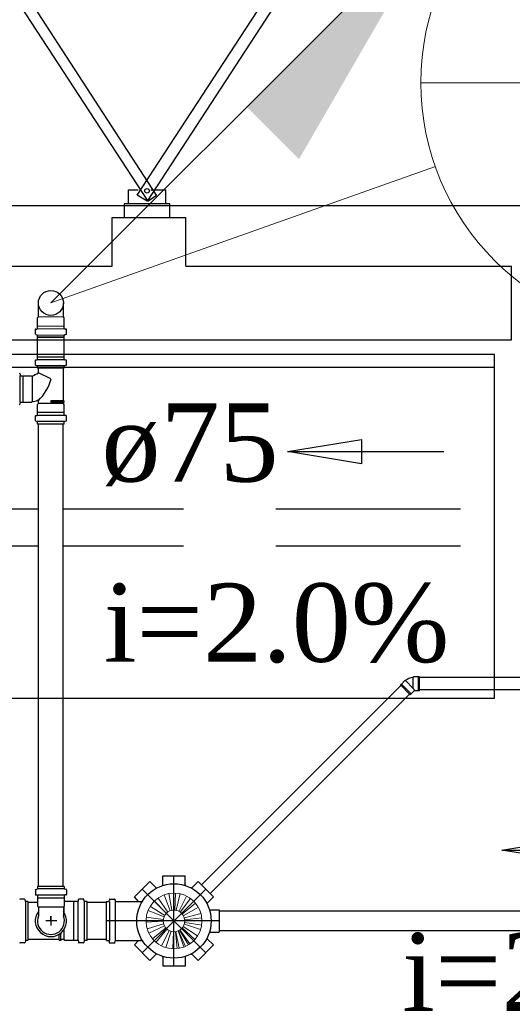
# Model space of a CAD drawing. Header units: millimetres. Extents: x 335 to 739279, y -1 to 84.
# Tile 18 of 244: x 354.74 to 356.08, y 29.16 to 31.83. Entities that reach past the tile are written whole.
import ezdxf

# ---------------------------------------------------------------- set-up
doc = ezdxf.new("R2010")
doc.units = ezdxf.units.MM
doc.header["$MEASUREMENT"] = 0
doc.linetypes.add('DASHDOT', pattern=[25.4, 12.7, -6.35, 0, -6.35])
doc.linetypes.add('Dashed', pattern=[0.75, 0.5, -0.25])
for name, color, linetype, lineweight in [('CV-Colunas', 7, 'Continuous', 20), ('CV-Indicação coluna', 5, 'Continuous', 20), ('CV-Seção tubo', 1, 'Continuous', 30), ('Nível 1', 7, 'Continuous', 5), ('Simbolos', 1, 'Continuous', 30), ('SIMBOLOS INT', 8, 'Continuous', 5), ('Simbolos_int', 1, 'Continuous', 30), ('TQ-Sentido tubo', 7, 'Continuous', 20), ('TQ-Seção tubo', 1, 'Continuous', 30), ('TQ-Textos tubo', 7, 'Continuous', 20)]:
    doc.layers.add(name, color=color, linetype=linetype, lineweight=lineweight)
doc.styles.add('TimesNewRoman', font='times.ttf')
doc.dimstyles.get("Standard").update_dxf_attribs({"dimtxt": 0.18, "dimasz": 0.18, "dimexe": 0.18, "dimexo": 0.0625, "dimgap": 0.09, "dimtad": 0, "dimtih": 1, "dimtoh": 1, "dimdec": 4, "dimzin": 0, "dimdsep": 46, "dimtxsty": 'Standard', "dimcen": 0.09, "dimadec": 0, "dimazin": 0, "dimtfac": 1, "dimtdec": 4, "dimtofl": 0, "dimtmove": 0, "dimatfit": 3, "dimfxl": 0, "dimtolj": 1, "dimtzin": 0, "dimarcsym": 0})

msp = doc.modelspace()

# ---------------------------------------------------------------- hatches: boundary and pattern name
at = {"layer": 'CV-Colunas', "linetype": 'Continuous'}
msp.add_hatch(color=256, dxfattribs=at).paths.add_polyline_path([(355.3568, 31.5917), (355.4982, 31.4503), (355.8872, 32.1221), (355.3568, 31.5917)])

# ---------------------------------------------------------------- linework, layer by layer
at = {"color": 7}
for p, q in [((355.1488, 31.3299), (355.0248, 31.3299)), ((355.0248, 31.3299), (355.0248, 31.2929)), ((355.1488, 31.2929), (355.1488, 31.3299)), ((354.9928, 31.1609), (354.9928, 31.2929)), ((354.9928, 31.2929), (355.1918, 31.2929)), ((355.0248, 31.2929), (355.1488, 31.2929)), ((355.1918, 31.1609), (355.1918, 31.2929)), ((352.5398, 31.1609), (354.9928, 31.1609)), ((355.1918, 31.1609), (355.7238, 31.1609)), ((355.7238, 31.1609), (356.0738, 31.1609)), ((356.0738, 30.9619), (356.0738, 31.1609)), ((352.5398, 30.9619), (355.7238, 30.9619)), ((355.7238, 30.9619), (356.0738, 30.9619)), ((356.0278, 30.9219), (352.5788, 30.9219)), ((356.0278, 29.9919), (356.0278, 30.9219)), ((356.0278, 29.9919), (356.0278, 30.9219)), ((356.0278, 30.8869), (352.6118, 30.8869)), ((352.5788, 29.9919), (356.0278, 29.9919))]:
    msp.add_line(p, q, dxfattribs=at)
at = {"color": 7, "linetype": 'Continuous'}
msp.add_lwpolyline([(354.5688, 32.1889), (354.5428, 32.1719), (355.0888, 31.3369), (355.1128, 31.3529), (354.5688, 32.1889)], close=True, dxfattribs=at)
at = {"color": 7}
msp.add_lwpolyline([(355.6058, 32.1889), (355.6318, 32.1719), (355.0868, 31.3369), (355.0598, 31.3529), (355.6058, 32.1889)], close=True, dxfattribs=at)
msp.add_lwpolyline([(355.0968, 31.3679), (355.1368, 31.3679), (355.1368, 31.3299), (355.0368, 31.3299), (355.0368, 31.3679), (355.0628, 31.3679)], dxfattribs=at)
at = {"color": 3}
msp.add_lwpolyline([(365.3852, 27.2475), (348.9989, 27.2475), (348.9989, 31.3252), (365.3852, 31.3252)], close=True, dxfattribs=at)
at = {"color": 7}
msp.add_circle((355.0868, 31.3649), 0.00614, dxfattribs=at)
at = {"layer": 'CV-Colunas', "linetype": 'Continuous'}
msp.add_line((354.8265, 31.0614), (355.8872, 32.1221), dxfattribs=at)
at = {"layer": 'CV-Indicação coluna'}
for p, q in [((355.8283, 31.6575), (357.1883, 31.6575)), ((354.8265, 31.0614), (355.8674, 31.4303))]:
    msp.add_line(p, q, dxfattribs=at)
msp.add_circle((356.5083, 31.6575), 0.68, dxfattribs=at)
at = {"layer": 'CV-Seção tubo'}
for p, q in [((354.7932, 30.9676), (354.7932, 30.9684)), ((354.8598, 30.9676), (354.8598, 30.9684)), ((354.7932, 29.4819), (354.7932, 30.7336)), ((354.8598, 29.4819), (354.8598, 30.7336))]:
    msp.add_line(p, q, dxfattribs=at)
at = {"layer": 'Nível 1'}
for p, q in [((355.1428, 29.4129), (355.1168, 29.4509)), ((355.1498, 29.4159), (355.1328, 29.4599)), ((355.1538, 29.4179), (355.1458, 29.4629)), ((355.1618, 29.4179), (355.1638, 29.4639)), ((355.1658, 29.4179), (355.1768, 29.4629)), ((355.1728, 29.4149), (355.1938, 29.4559)), ((355.1768, 29.4129), (355.2048, 29.4499)), ((355.1348, 29.4039), (355.0958, 29.4279)), ((355.1388, 29.4099), (355.1068, 29.4429)), ((355.1828, 29.4079), (355.2178, 29.4369)), ((355.1848, 29.4029), (355.2258, 29.4259)), ((355.1308, 29.3929), (355.0848, 29.3989)), ((355.1328, 29.3999), (355.0898, 29.4169)), ((355.1878, 29.3969), (355.2328, 29.4089)), ((355.1888, 29.3919), (355.2348, 29.3969)), ((355.1308, 29.3879), (355.0838, 29.3859)), ((355.1318, 29.3809), (355.0868, 29.3679)), ((355.1338, 29.3759), (355.0918, 29.3559)), ((355.1378, 29.3699), (355.1018, 29.3409)), ((355.1408, 29.3669), (355.1108, 29.3309)), ((355.1758, 29.3649), (355.2028, 29.3269)), ((355.1808, 29.3679), (355.2128, 29.3359)), ((355.1818, 29.3699), (355.2158, 29.3389)), ((355.1848, 29.3739), (355.2238, 29.3489)), ((355.1878, 29.3799), (355.2318, 29.3659)), ((355.1888, 29.3849), (355.2348, 29.3779)), ((355.1468, 29.3629), (355.1258, 29.3209)), ((355.1518, 29.3609), (355.1378, 29.3169)), ((355.1588, 29.3599), (355.1568, 29.3139)), ((355.1638, 29.3599), (355.1688, 29.3139)), ((355.1648, 29.3599), (355.1738, 29.3149)), ((355.1708, 29.3619), (355.1868, 29.3189)), ((355.1718, 29.3619), (355.1908, 29.3199)), ((355.1748, 29.3639), (355.1988, 29.3239))]:
    msp.add_line(p, q, dxfattribs=at)
for radius in [0.0756, 0.0293]:
    msp.add_circle((355.1598, 29.3889), radius, dxfattribs=at)
at = {"layer": 'Simbolos', "color": 1}
for p, q in [((354.7925, 31.0234), (354.7925, 31.0614)), ((354.8605, 31.0234), (354.8605, 31.0614)), ((354.7905, 31.0214), (354.7925, 31.0234)), ((354.7905, 30.9984), (354.7905, 31.0214)), ((354.8625, 31.0214), (354.8605, 31.0234)), ((354.8625, 30.9984), (354.8625, 31.0214)), ((354.7855, 30.9904), (354.7885, 30.9904)), ((354.7905, 30.9924), (354.7905, 30.9984)), ((354.8625, 30.9924), (354.8625, 30.9984)), ((354.8675, 30.9904), (354.8645, 30.9904)), ((354.7845, 30.9774), (354.7845, 30.9894)), ((354.7855, 30.9764), (354.7895, 30.9754)), ((354.7905, 30.9684), (354.7905, 30.9734)), ((354.8625, 30.9684), (354.7905, 30.9684)), ((354.8625, 30.9684), (354.8625, 30.9734)), ((354.8675, 30.9764), (354.8635, 30.9754)), ((354.8685, 30.9774), (354.8685, 30.9894))]:
    msp.add_line(p, q, dxfattribs=at)
at = {"layer": 'Simbolos'}
for p, q in [((354.7905, 30.9156), (354.7905, 30.9676)), ((354.8625, 30.9156), (354.8625, 30.9676)), ((354.7905, 30.9146), (354.7905, 30.9156)), ((354.7905, 30.9086), (354.7905, 30.9146)), ((354.8625, 30.9146), (354.8625, 30.9156)), ((354.8625, 30.9086), (354.8625, 30.9146)), ((354.7845, 30.8936), (354.7845, 30.9056)), ((354.7855, 30.9066), (354.7885, 30.9076)), ((354.7855, 30.8926), (354.7895, 30.8916)), ((354.7905, 30.8846), (354.7905, 30.8906)), ((354.8625, 30.8846), (354.7905, 30.8846)), ((354.7925, 30.8726), (354.7925, 30.8846)), ((354.8605, 30.7966), (354.8605, 30.8846)), ((354.8625, 30.8846), (354.8625, 30.8906)), ((354.8675, 30.8926), (354.8635, 30.8916)), ((354.8675, 30.9066), (354.8645, 30.9076)), ((354.8685, 30.8936), (354.8685, 30.9056)), ((354.7435, 30.8696), (354.7435, 30.8666)), ((354.7445, 30.8646), (354.7505, 30.8646)), ((354.7505, 30.8646), (354.7515, 30.8646)), ((354.7515, 30.8646), (354.7735, 30.8646)), ((354.7735, 30.8646), (354.7745, 30.8636)), ((354.8265, 30.8556), (354.7925, 30.8726)), ((354.7435, 30.7876), (354.7435, 30.7906)), ((354.7445, 30.7926), (354.7505, 30.7926)), ((354.7505, 30.7926), (354.7515, 30.7926)), ((354.7515, 30.7926), (354.7735, 30.7926)), ((354.7735, 30.7926), (354.7755, 30.7946)), ((354.7905, 30.7866), (354.7925, 30.7896)), ((354.7905, 30.7646), (354.7905, 30.7866)), ((354.7925, 30.7896), (354.7925, 30.7966)), ((354.8605, 30.7966), (354.8625, 30.7966)), ((354.8605, 30.7896), (354.8605, 30.7926)), ((354.8605, 30.7926), (354.8625, 30.7926)), ((354.8625, 30.7866), (354.8605, 30.7896)), ((354.8625, 30.7926), (354.8625, 30.7966)), ((354.8625, 30.7646), (354.8625, 30.7866)), ((354.7845, 30.7436), (354.7845, 30.7546)), ((354.7855, 30.7566), (354.7885, 30.7566)), ((354.7905, 30.7576), (354.7905, 30.7646)), ((354.8625, 30.7576), (354.8625, 30.7646)), ((354.8675, 30.7566), (354.8645, 30.7566)), ((354.8685, 30.7436), (354.8685, 30.7546)), ((354.7855, 30.7416), (354.7895, 30.7406)), ((354.7905, 30.7336), (354.7905, 30.7396)), ((354.8625, 30.7336), (354.7905, 30.7336)), ((354.8625, 30.7336), (354.8625, 30.7396)), ((354.8675, 30.7416), (354.8635, 30.7406)), ((355.7758, 30.0299), (355.7848, 30.0399)), ((355.7848, 30.0399), (355.7868, 30.0399)), ((355.8088, 30.0499), (355.8078, 30.0479)), ((355.8208, 30.0499), (355.8088, 30.0499)), ((355.8218, 30.0499), (355.8208, 30.0499)), ((355.8248, 30.0499), (355.8218, 30.0499)), ((355.8248, 30.0119), (355.8248, 30.0499)), ((355.7728, 30.0279), (355.7748, 30.0299)), ((355.7988, 30.0009), (355.7728, 30.0279)), ((355.7748, 30.0299), (355.7758, 30.0299)), ((355.8018, 30.0039), (355.8098, 30.0119)), ((355.8208, 30.0119), (355.8098, 30.0119)), ((355.8218, 30.0119), (355.8208, 30.0119)), ((355.8248, 30.0119), (355.8218, 30.0119)), ((355.7988, 30.0009), (355.8018, 30.0039)), ((355.1298, 29.5109), (355.1898, 29.5109)), ((355.1298, 29.5109), (355.1898, 29.5109)), ((355.1298, 29.4869), (355.1298, 29.5109)), ((355.1298, 29.4869), (355.1298, 29.5109)), ((355.1898, 29.4869), (355.1898, 29.5109)), ((355.1898, 29.4869), (355.1898, 29.5109)), ((354.7845, 29.4729), (354.7845, 29.4609)), ((354.7855, 29.4739), (354.7895, 29.4749)), ((354.8625, 29.4819), (354.7905, 29.4819)), ((354.7905, 29.4819), (354.7905, 29.4769)), ((354.8625, 29.4819), (354.8625, 29.4769)), ((354.8675, 29.4739), (354.8635, 29.4749)), ((354.8685, 29.4729), (354.8685, 29.4609)), ((355.0528, 29.4539), (355.0948, 29.4959)), ((355.1118, 29.4789), (355.0948, 29.4959)), ((355.2078, 29.4789), (355.2248, 29.4959)), ((355.2078, 29.4789), (355.2248, 29.4959)), ((355.2248, 29.4959), (355.2668, 29.4539)), ((355.2248, 29.4959), (355.2668, 29.4539)), ((354.7545, 29.4479), (354.7435, 29.4479)), ((354.7575, 29.4429), (354.7565, 29.4469)), ((354.7855, 29.4599), (354.7885, 29.4599)), ((354.7905, 29.4579), (354.7905, 29.4519)), ((354.7905, 29.4519), (354.7905, 29.4289)), ((354.8625, 29.4579), (354.8625, 29.4519)), ((354.8625, 29.4519), (354.8625, 29.4289)), ((354.8675, 29.4599), (354.8645, 29.4599)), ((354.9015, 29.4429), (354.9015, 29.4469)), ((354.9145, 29.4479), (354.9025, 29.4479)), ((354.9165, 29.4429), (354.9155, 29.4469)), ((354.9848, 29.4469), (354.9848, 29.4439)), ((354.9858, 29.4479), (354.9988, 29.4479)), ((354.9998, 29.4469), (355.0008, 29.4439)), ((355.0638, 29.4419), (355.0528, 29.4539)), ((355.2498, 29.4369), (355.2668, 29.4539)), ((355.2498, 29.4369), (355.2668, 29.4539)), ((354.7645, 29.4419), (354.7585, 29.4419)), ((354.7645, 29.4419), (354.7645, 29.3359)), ((354.7905, 29.4389), (354.7645, 29.4389)), ((354.7905, 29.4289), (354.7925, 29.4269)), ((354.7925, 29.4269), (354.7925, 29.4029)), ((354.8625, 29.4289), (354.8605, 29.4269)), ((354.8605, 29.4269), (354.8605, 29.4029)), ((354.8645, 29.4419), (354.8625, 29.4399)), ((354.8885, 29.4419), (354.8645, 29.4419)), ((354.8995, 29.4419), (354.8885, 29.4419)), ((354.9245, 29.4419), (354.9185, 29.4419)), ((354.9245, 29.3359), (354.9245, 29.4419)), ((354.9768, 29.3359), (354.9768, 29.4419)), ((354.9768, 29.4419), (354.9828, 29.4419)), ((355.0018, 29.4419), (355.0738, 29.4419)), ((355.2578, 29.4189), (355.2818, 29.4189)), ((355.2578, 29.4189), (355.2818, 29.4189)), ((355.2818, 29.4189), (355.2818, 29.3589)), ((355.2818, 29.4189), (355.2818, 29.3589)), ((354.8485, 29.3389), (354.7645, 29.3389)), ((354.8625, 29.3389), (354.8535, 29.3389)), ((354.8645, 29.3359), (354.8625, 29.3389)), ((355.2498, 29.3409), (355.2668, 29.3239)), ((355.2498, 29.3409), (355.2668, 29.3239)), ((355.2578, 29.3589), (355.2818, 29.3589)), ((355.2578, 29.3589), (355.2818, 29.3589)), ((354.7545, 29.3299), (354.7435, 29.3299)), ((354.7575, 29.3349), (354.7565, 29.3309)), ((354.7645, 29.3359), (354.7585, 29.3359)), ((354.8485, 29.3379), (354.8495, 29.3359)), ((354.8535, 29.3359), (354.8495, 29.3359)), ((354.8535, 29.3379), (354.8535, 29.3359)), ((354.8885, 29.3359), (354.8645, 29.3359)), ((354.8995, 29.3359), (354.8885, 29.3359)), ((354.9015, 29.3349), (354.9015, 29.3309)), ((354.9145, 29.3299), (354.9025, 29.3299)), ((354.9165, 29.3349), (354.9155, 29.3309)), ((354.9245, 29.3359), (354.9185, 29.3359)), ((354.9768, 29.3359), (354.9828, 29.3359)), ((354.9848, 29.3309), (354.9848, 29.3339)), ((354.9858, 29.3299), (354.9988, 29.3299)), ((354.9998, 29.3309), (355.0008, 29.3339)), ((355.0018, 29.3359), (355.0738, 29.3359)), ((355.0638, 29.3359), (355.0528, 29.3239)), ((355.0948, 29.2819), (355.0528, 29.3239)), ((355.2668, 29.3239), (355.2248, 29.2819)), ((355.2668, 29.3239), (355.2248, 29.2819)), ((355.1118, 29.2989), (355.0948, 29.2819)), ((355.1298, 29.2909), (355.1298, 29.2669)), ((355.1898, 29.2909), (355.1898, 29.2669)), ((355.2078, 29.2989), (355.2248, 29.2819)), ((355.2078, 29.2989), (355.2248, 29.2819)), ((355.1898, 29.2669), (355.1298, 29.2669))]:
    msp.add_line(p, q, dxfattribs=at)
at = {"layer": 'Simbolos', "color": 1}
msp.add_circle((354.8265, 31.0614), 0.0338, dxfattribs=at)
at = {"layer": 'Simbolos'}
msp.add_circle((355.1598, 29.3889), 0.1007, dxfattribs=at)
at = {"layer": 'Simbolos', "color": 1}
for centre, start, end in [((354.7855, 30.9894), 95, 180), ((354.7885, 30.9924), 275, 0), ((354.8645, 30.9924), 180, 265), ((354.8675, 30.9894), 0, 85), ((354.7855, 30.9774), 180, 255), ((354.7885, 30.9734), 0, 75), ((354.8645, 30.9734), 105, 180), ((354.8675, 30.9774), 285, 0)]:
    msp.add_arc(centre, 0.00133, start, end, dxfattribs=at)
at = {"layer": 'Simbolos'}
for centre, radius, start, end in [((354.7855, 30.9056), 0.00133, 95, 180), ((354.7855, 30.8936), 0.00133, 180, 255), ((354.7885, 30.9086), 0.00133, 275, 0), ((354.7885, 30.8906), 0.00133, 0, 75), ((354.8645, 30.9086), 0.00133, 180, 265), ((354.8645, 30.8906), 0.00133, 105, 180), ((354.8675, 30.9056), 0.00133, 0, 85), ((354.8675, 30.8936), 0.00133, 285, 0), ((354.7415, 30.8696), 0.00133, 5, 90), ((354.7445, 30.8666), 0.00133, 185, 270), ((354.7505, 30.9366), 0.0769, 288.479, 303.299), ((354.7085, 30.8856), 0.1221, 313.631, 345.884), ((354.7415, 30.7876), 0.00133, 270, 355), ((354.7445, 30.7906), 0.00133, 90, 175), ((354.7505, 30.9366), 0.1445, 279.92, 286.278), ((354.7915, 30.7966), 0.00133, 0, 106.278), ((354.7855, 30.7546), 0.00133, 95, 180), ((354.7885, 30.7576), 0.00133, 275, 0), ((354.8645, 30.7576), 0.00133, 180, 265), ((354.8675, 30.7546), 0.00133, 0, 85), ((354.7855, 30.7436), 0.00133, 180, 255), ((354.7885, 30.7396), 0.00133, 0, 75), ((354.8645, 30.7396), 0.00133, 105, 180), ((354.8675, 30.7436), 0.00133, 285, 0), ((355.8148, 29.9999), 0.0491, 98.9327, 126.067), ((354.7855, 29.4729), 0.00133, 105, 180), ((354.7885, 29.4769), 0.00133, 285, 0.0001), ((354.8645, 29.4769), 0.00133, 180, 255), ((354.8675, 29.4729), 0.00133, 0.0001, 74.9999), ((355.1278, 29.4869), 0.002, 288.161, 0), ((355.1918, 29.4869), 0.002, 180, 251.839), ((355.2058, 29.4809), 0.002, 243.161, 315), ((354.7435, 29.4469), 0.00133, 90, 175), ((354.7545, 29.4469), 0.00133, 15, 90), ((354.7855, 29.4609), 0.00133, 180, 265), ((354.7885, 29.4579), 0.00133, 0.0001, 84.9999), ((354.8645, 29.4579), 0.00133, 94.9999, 180), ((354.8675, 29.4609), 0.00133, 275, 0.0001), ((354.9025, 29.4469), 0.00133, 89.9999, 175), ((354.9145, 29.4469), 0.00133, 15, 89.9999), ((354.9858, 29.4469), 0.00133, 90, 175), ((354.9988, 29.4469), 0.00133, 5, 90), ((354.7585, 29.4429), 0.00133, 195, 270), ((354.8995, 29.4429), 0.00133, 270, 355), ((354.9185, 29.4429), 0.00133, 195, 270), ((354.9828, 29.4439), 0.00133, 270, 355), ((355.0018, 29.4439), 0.00133, 185, 270), ((355.0738, 29.4439), 0.002, 270, 327.387), ((355.2518, 29.4349), 0.002, 135, 206.839), ((355.2578, 29.4209), 0.002, 198.161, 270), ((354.8265, 29.3889), 0.0365, 157.953, 22.0469), ((355.2518, 29.3429), 0.002, 153.161, 225), ((355.2578, 29.3569), 0.002, 90, 161.839), ((354.7435, 29.3309), 0.00133, 185, 270), ((354.7545, 29.3309), 0.00133, 270, 345), ((354.7585, 29.3349), 0.00133, 90, 165), ((354.8995, 29.3349), 0.00133, 5.0002, 89.9999), ((354.9025, 29.3309), 0.00133, 185, 270), ((354.9145, 29.3309), 0.00133, 270, 345), ((354.9185, 29.3349), 0.00133, 89.9999, 165), ((354.9828, 29.3339), 0.00133, 5, 90), ((354.9858, 29.3309), 0.00133, 185, 270), ((354.9988, 29.3309), 0.00133, 270, 355), ((355.0018, 29.3339), 0.00133, 90, 175), ((355.0738, 29.3339), 0.002, 32.613, 90), ((355.1278, 29.2909), 0.002, 0, 71.839), ((355.1918, 29.2909), 0.002, 108.161, 180), ((355.2058, 29.2969), 0.002, 45, 116.839)]:
    msp.add_arc(centre, radius, start, end, dxfattribs=at)
at = {"layer": 'SIMBOLOS INT', "color": 1}
for p, q in [((354.7925, 31.0234), (354.8605, 31.0234)), ((354.7905, 30.9984), (354.8625, 30.9984)), ((354.8625, 30.9914), (354.7905, 30.9914)), ((354.8625, 30.9744), (354.7905, 30.9744))]:
    msp.add_line(p, q, dxfattribs=at)
at = {"layer": 'Simbolos_int'}
for p, q in [((354.8625, 30.9676), (354.7905, 30.9676)), ((354.8625, 30.9146), (354.7905, 30.9146)), ((354.8625, 30.9076), (354.7905, 30.9076)), ((354.8625, 30.8916), (354.7905, 30.8916)), ((354.8605, 30.8846), (354.7925, 30.8846)), ((354.7435, 30.7926), (354.7435, 30.8646)), ((354.7515, 30.7926), (354.7515, 30.8646)), ((354.7765, 30.7946), (354.7765, 30.8636)), ((354.8605, 30.7896), (354.7925, 30.7896)), ((354.8605, 30.7966), (354.8265, 30.7966)), ((354.8265, 30.7966), (354.8265, 30.7926)), ((354.8605, 30.7926), (354.8265, 30.7926)), ((354.8625, 30.7646), (354.7905, 30.7646)), ((354.8625, 30.7566), (354.7905, 30.7566)), ((354.8625, 30.7406), (354.7905, 30.7406)), ((355.7868, 30.0399), (355.8078, 30.0179)), ((355.8078, 30.0179), (355.8078, 30.0479)), ((355.8208, 30.0499), (355.8208, 30.0119)), ((355.8018, 30.0039), (355.7758, 30.0299)), ((355.8078, 30.0179), (355.8088, 30.0159)), ((355.8088, 30.0159), (355.8098, 30.0119)), ((354.8625, 29.4759), (354.7905, 29.4759)), ((354.8625, 29.4589), (354.7905, 29.4589)), ((354.7905, 29.4519), (354.8625, 29.4519)), ((354.7575, 29.4419), (354.7575, 29.3359)), ((354.7645, 29.4389), (354.7645, 29.3389)), ((354.7925, 29.4269), (354.8605, 29.4269)), ((354.8625, 29.4119), (354.8625, 29.4289)), ((354.8885, 29.3359), (354.8885, 29.4419)), ((354.9005, 29.3359), (354.9005, 29.4419)), ((354.9175, 29.3359), (354.9175, 29.4419)), ((354.9848, 29.4419), (354.9848, 29.3359)), ((355.0008, 29.4419), (355.0008, 29.3359)), ((354.8265, 29.3889), (354.8265, 29.4019)), ((354.8265, 29.4019), (354.8265, 29.3769)), ((354.8425, 29.3889), (354.8125, 29.3889)), ((354.8625, 29.3389), (354.8625, 29.3659)), ((354.8485, 29.3379), (354.8485, 29.3529)), ((354.8535, 29.3379), (354.8535, 29.3559))]:
    msp.add_line(p, q, dxfattribs=at)
at = {"layer": 'Simbolos_int', "linetype": 'DASHDOT', "ltscale": 0.05}
for p, q in [((355.1598, 29.2669), (355.1598, 29.5109)), ((355.0738, 29.3029), (355.2458, 29.4749)), ((355.2458, 29.3029), (355.0738, 29.4749)), ((355.2818, 29.3889), (354.9768, 29.3889))]:
    msp.add_line(p, q, dxfattribs=at)
at = {"layer": 'Simbolos_int'}
msp.add_arc((354.8265, 29.3889), 0.0424, 142.861, 37.1389, dxfattribs=at)
at = {"layer": 'TQ-Seção tubo', "linetype": 'Dashed'}
for p, q in [((354.7932, 30.5033), (351.5893, 30.5033)), ((358.1856, 30.5033), (354.8598, 30.5033)), ((354.7932, 30.4033), (351.5893, 30.4033)), ((358.1856, 30.4033), (354.8598, 30.4033))]:
    msp.add_line(p, q, dxfattribs=at)
at = {"layer": 'TQ-Seção tubo'}
for p, q in [((357.8125, 30.0476), (355.8248, 30.0476)), ((355.7738, 30.0265), (355.234, 29.4867)), ((357.8125, 30.0142), (355.8248, 30.0142)), ((355.7974, 30.0029), (355.2576, 29.4631)), ((354.9768, 29.4389), (354.9245, 29.4389)), ((357.7364, 29.4156), (355.2818, 29.4156)), ((354.9768, 29.3389), (354.9245, 29.3389)), ((357.7364, 29.3622), (355.2818, 29.3622))]:
    msp.add_line(p, q, dxfattribs=at)

# ---------------------------------------------------------------- texts
at = {"layer": 'TQ-Textos tubo', "char_height": 0.2118, "line_spacing_factor": 0.798, "style": 'TimesNewRoman'}
for s, insert, width, attachment_point in [('ø75', (354.9633, 30.5647), 0.896301, 7), ('i=2.0%', (355.4375, 30.0858), 1.74329, 8), ('i=2.0%', (356.2453, 29.1405), 1.74329, 8)]:
    msp.add_mtext(s, dxfattribs=dict(at, insert=insert, width=width, attachment_point=attachment_point))

# ---------------------------------------------------------------- leaders
at = {"layer": 'TQ-Sentido tubo'}
for points in [[(355.4671, 30.6593), (355.8907, 30.6593)], [(356.0471, 29.5807), (356.4707, 29.5807)]]:
    msp.add_leader(points, dimstyle='Standard', override={"dimasz": 0.2, "dimldrblk": 'CLOSED'}, dxfattribs=at)

doc.saveas('drawing.dxf')
